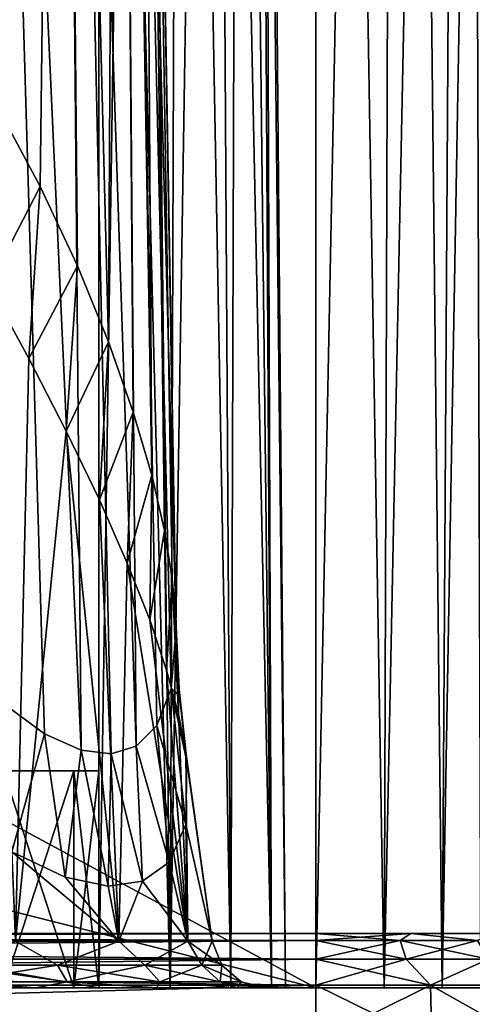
# Model space of a CAD drawing. Header units: millimetres. Extents: x -96 to 96, y -34 to 18.
# Tile 183 of 192: x 71.27 to 75.44, y -27.65 to -18.59. Entities that reach past the tile are written whole.
import ezdxf

# ---------------------------------------------------------------- set-up
doc = ezdxf.new("R2010")
doc.units = ezdxf.units.MM
doc.header["$LTSCALE"] = 65.185185
for name, color, linetype in [('195', 7, 'CONTINUOUS'), ('2', 7, 'CONTINUOUS'), ('203', 7, 'CONTINUOUS'), ('219', 7, 'CONTINUOUS'), ('22', 7, 'CONTINUOUS'), ('239', 7, 'CONTINUOUS'), ('24', 7, 'CONTINUOUS'), ('25', 7, 'CONTINUOUS'), ('253', 7, 'CONTINUOUS'), ('257', 7, 'CONTINUOUS'), ('265', 7, 'CONTINUOUS'), ('266', 7, 'CONTINUOUS'), ('3', 7, 'CONTINUOUS'), ('5', 7, 'CONTINUOUS'), ('557', 7, 'CONTINUOUS'), ('558', 7, 'CONTINUOUS'), ('561', 7, 'CONTINUOUS'), ('563', 7, 'CONTINUOUS'), ('564', 7, 'CONTINUOUS'), ('569', 7, 'CONTINUOUS'), ('570', 7, 'CONTINUOUS'), ('6', 7, 'CONTINUOUS'), ('675', 7, 'CONTINUOUS'), ('676', 7, 'CONTINUOUS'), ('677', 7, 'CONTINUOUS'), ('70', 7, 'CONTINUOUS'), ('71', 7, 'CONTINUOUS'), ('84', 7, 'CONTINUOUS'), ('86', 7, 'CONTINUOUS'), ('88', 7, 'CONTINUOUS'), ('89', 7, 'CONTINUOUS')]:
    doc.layers.add(name, color=color, linetype=linetype)

msp = doc.modelspace()

# ---------------------------------------------------------------- linework, layer by layer
at = {"layer": '195', "color": 7, "linetype": 'Continuous'}
for points in [[(74, -28, -23.4466), (54.25, -28, -23.4466), (74, -27.4738, -23.419), (74, -28, -23.4466)], [(54.25, -28, -23.4466), (54.25, -27.4738, -23.419), (74, -27.4738, -23.419), (54.25, -28, -23.4466)]]:
    msp.add_3dface(points, dxfattribs=at)
at = {"layer": '2', "color": 7, "linetype": 'Continuous'}
for points in [[(74, -27.5, 22.1466), (3.9737, 10.2026, 22.4756), (3.7894, -9.8053, 22.301), (74, -27.5, 22.1466)], [(74, 10.2026, 22.4756), (3.9737, 10.2026, 22.4756), (74, -27.5, 22.1466), (74, 10.2026, 22.4756)], [(3.6186, -27.5, 22.1466), (74, -27.5, 22.1466), (3.7894, -9.8053, 22.301), (3.6186, -27.5, 22.1466)]]:
    msp.add_3dface(points, dxfattribs=at)
at = {"layer": '203', "color": 7, "linetype": 'Continuous'}
for points in [[(75.0697, -28, -23.2455), (74, -28, -23.4466), (75.0597, -27.4738, -23.2198), (75.0697, -28, -23.2455)], [(74, -28, -23.4466), (74, -27.4738, -23.419), (75.0597, -27.4738, -23.2198), (74, -28, -23.4466)], [(75.9748, -27.4738, -22.6496), (75.0697, -28, -23.2455), (75.0597, -27.4738, -23.2198), (75.9748, -27.4738, -22.6496)], [(75.9934, -28, -22.6699), (75.0697, -28, -23.2455), (75.9748, -27.4738, -22.6496), (75.9934, -28, -22.6699)]]:
    msp.add_3dface(points, dxfattribs=at)
at = {"layer": '219', "color": 7, "linetype": 'Continuous'}
for points in [[(74, -27.4738, 23.419), (75.0697, -28, 23.2455), (75.0597, -27.4738, 23.2198), (74, -27.4738, 23.419)], [(74, -28, 23.4466), (75.0697, -28, 23.2455), (74, -27.4738, 23.419), (74, -28, 23.4466)], [(75.0697, -28, 23.2455), (75.9934, -28, 22.6699), (75.0597, -27.4738, 23.2198), (75.0697, -28, 23.2455)], [(75.0597, -27.4738, 23.2198), (75.9934, -28, 22.6699), (75.9748, -27.4738, 22.6496), (75.0597, -27.4738, 23.2198)]]:
    msp.add_3dface(points, dxfattribs=at)
at = {"layer": '22', "color": 7, "linetype": 'Continuous'}
for points in [[(-72, -2, 20), (72, -2, 20), (-72, -27.5, 20.2225), (-72, -2, 20)], [(72, -2, 20), (72, -27.5, 20.2225), (-72, -27.5, 20.2225), (72, -2, 20)]]:
    msp.add_3dface(points, dxfattribs=at)
at = {"layer": '239', "color": 7, "linetype": 'Continuous'}
for points in [[(74, -28, 23.4466), (74, -27.4738, 23.419), (54.25, -27.4738, 23.419), (74, -28, 23.4466)], [(54.25, -28, 23.4466), (74, -28, 23.4466), (54.25, -27.4738, 23.419), (54.25, -28, 23.4466)]]:
    msp.add_3dface(points, dxfattribs=at)
at = {"layer": '24', "color": 7, "linetype": 'Continuous'}
for points in [[(-72, -2, -20), (-72, -27.5, -20.2225), (72, -27.5, -20.2225), (-72, -2, -20)], [(72, -2, -20), (-72, -2, -20), (72, -27.5, -20.2225), (72, -2, -20)]]:
    msp.add_3dface(points, dxfattribs=at)
at = {"layer": '25', "color": 7, "linetype": 'Continuous'}
for points in [[(73.5, -2, -18.5), (73.7225, -27.5, -18.5), (73.7225, -27.5, 18.5), (73.5, -2, -18.5)], [(73.5, -2, 18.5), (73.5, -2, -18.5), (73.7225, -27.5, 18.5), (73.5, -2, 18.5)]]:
    msp.add_3dface(points, dxfattribs=at)
at = {"layer": '253', "color": 7, "linetype": 'Continuous'}
for points in [[(74, -27, 22.9197), (54.25, -27, 22.9197), (54.25, -27.0627, 23.1621), (74, -27, 22.9197)], [(74, -27.0627, 23.1621), (74, -27, 22.9197), (54.25, -27.0627, 23.1621), (74, -27.0627, 23.1621)], [(54.25, -27.235, 23.3437), (74, -27.0627, 23.1621), (54.25, -27.0627, 23.1621), (54.25, -27.235, 23.3437)], [(74, -27.2353, 23.3438), (74, -27.0627, 23.1621), (54.25, -27.235, 23.3437), (74, -27.2353, 23.3438)], [(54.25, -27.4738, 23.419), (74, -27.2353, 23.3438), (54.25, -27.235, 23.3437), (54.25, -27.4738, 23.419)], [(54.25, -27.4738, 23.419), (74, -27.4738, 23.419), (74, -27.2353, 23.3438), (54.25, -27.4738, 23.419)]]:
    msp.add_3dface(points, dxfattribs=at)
at = {"layer": '257', "color": 7, "linetype": 'Continuous'}
for points in [[(74, -27, 22.9197), (74, -27.0627, 23.1621), (74.7796, -27.0627, 23.0453), (74, -27, 22.9197)], [(74.8783, -27, 22.7546), (74, -27, 22.9197), (74.7796, -27.0627, 23.0453), (74.8783, -27, 22.7546)], [(75.4908, -27.0626, 22.7054), (74.8783, -27, 22.7546), (74.7796, -27.0627, 23.0453), (75.4908, -27.0626, 22.7054)], [(75.637, -27, 22.2819), (74.8783, -27, 22.7546), (75.4908, -27.0626, 22.7054), (75.637, -27, 22.2819)], [(74, -27.0627, 23.1621), (74, -27.2353, 23.3438), (74.8328, -27.2352, 23.2191), (74, -27.0627, 23.1621)], [(74.7796, -27.0627, 23.0453), (74, -27.0627, 23.1621), (74.8328, -27.2352, 23.2191), (74.7796, -27.0627, 23.0453)], [(75.4908, -27.0626, 22.7054), (74.7796, -27.0627, 23.0453), (75.5926, -27.2352, 22.856), (75.4908, -27.0626, 22.7054)], [(75.5926, -27.2352, 22.856), (74.7796, -27.0627, 23.0453), (74.8328, -27.2352, 23.2191), (75.5926, -27.2352, 22.856)], [(74, -27.2353, 23.3438), (75.0597, -27.4738, 23.2198), (74.8328, -27.2352, 23.2191), (74, -27.2353, 23.3438)], [(74, -27.4738, 23.419), (75.0597, -27.4738, 23.2198), (74, -27.2353, 23.3438), (74, -27.4738, 23.419)], [(75.0597, -27.4738, 23.2198), (75.5926, -27.2352, 22.856), (74.8328, -27.2352, 23.2191), (75.0597, -27.4738, 23.2198)], [(75.0597, -27.4738, 23.2198), (75.9748, -27.4738, 22.6496), (75.5926, -27.2352, 22.856), (75.0597, -27.4738, 23.2198)]]:
    msp.add_3dface(points, dxfattribs=at)
at = {"layer": '265', "color": 7, "linetype": 'Continuous'}
for points in [[(74, -27, -22.9197), (74.8783, -27, -22.7546), (74, -27.0627, -23.1621), (74, -27, -22.9197)], [(74, -27.0627, -23.1621), (74.8783, -27, -22.7546), (74.7796, -27.0627, -23.0454), (74, -27.0627, -23.1621)], [(74.7796, -27.0627, -23.0454), (74.8783, -27, -22.7546), (75.4908, -27.0627, -22.7055), (74.7796, -27.0627, -23.0454)], [(74.8783, -27, -22.7546), (75.637, -27, -22.2819), (75.4908, -27.0627, -22.7055), (74.8783, -27, -22.7546)], [(74, -27.0627, -23.1621), (74.7796, -27.0627, -23.0454), (74, -27.2353, -23.3438), (74, -27.0627, -23.1621)], [(74, -27.2353, -23.3438), (74.7796, -27.0627, -23.0454), (74.8328, -27.2353, -23.2191), (74, -27.2353, -23.3438)], [(74.7796, -27.0627, -23.0454), (75.4908, -27.0627, -22.7055), (74.8328, -27.2353, -23.2191), (74.7796, -27.0627, -23.0454)], [(74.8328, -27.2353, -23.2191), (75.4908, -27.0627, -22.7055), (75.5926, -27.2353, -22.856), (74.8328, -27.2353, -23.2191)], [(75.0597, -27.4738, -23.2198), (74, -27.4738, -23.419), (74.8328, -27.2353, -23.2191), (75.0597, -27.4738, -23.2198)], [(74, -27.4738, -23.419), (74, -27.2353, -23.3438), (74.8328, -27.2353, -23.2191), (74, -27.4738, -23.419)], [(75.0597, -27.4738, -23.2198), (74.8328, -27.2353, -23.2191), (75.5926, -27.2353, -22.856), (75.0597, -27.4738, -23.2198)], [(75.9748, -27.4738, -22.6496), (75.0597, -27.4738, -23.2198), (75.5926, -27.2353, -22.856), (75.9748, -27.4738, -22.6496)]]:
    msp.add_3dface(points, dxfattribs=at)
at = {"layer": '266', "color": 7, "linetype": 'Continuous'}
for points in [[(54.25, -27, -22.9197), (74, -27.0627, -23.1621), (54.25, -27.0627, -23.1621), (54.25, -27, -22.9197)], [(54.25, -27, -22.9197), (74, -27, -22.9197), (74, -27.0627, -23.1621), (54.25, -27, -22.9197)], [(54.25, -27.0627, -23.1621), (74, -27.2353, -23.3438), (54.25, -27.235, -23.3437), (54.25, -27.0627, -23.1621)], [(74, -27.0627, -23.1621), (74, -27.2353, -23.3438), (54.25, -27.0627, -23.1621), (74, -27.0627, -23.1621)], [(74, -27.4738, -23.419), (54.25, -27.4738, -23.419), (54.25, -27.235, -23.3437), (74, -27.4738, -23.419)], [(74, -27.2353, -23.3438), (74, -27.4738, -23.419), (54.25, -27.235, -23.3437), (74, -27.2353, -23.3438)]]:
    msp.add_3dface(points, dxfattribs=at)
at = {"layer": '3', "color": 7, "linetype": 'Continuous'}
for points in [[(74, 10.2026, 22.4756), (74, -27.5, 22.1466), (74.6301, -27.5, 22.0212), (74, 10.2026, 22.4756)], [(74.756, 10.2026, 22.3252), (74, 10.2026, 22.4756), (74.6301, -27.5, 22.0212), (74.756, 10.2026, 22.3252)], [(75.1643, -27.5, 21.6643), (74.756, 10.2026, 22.3252), (74.6301, -27.5, 22.0212), (75.1643, -27.5, 21.6643)], [(75.397, 10.2026, 21.897), (74.756, 10.2026, 22.3252), (75.1643, -27.5, 21.6643), (75.397, 10.2026, 21.897)], [(75.5212, -27.5, 21.1301), (75.397, 10.2026, 21.897), (75.1643, -27.5, 21.6643), (75.5212, -27.5, 21.1301)], [(75.8252, 10.2026, 21.256), (75.397, 10.2026, 21.897), (75.5212, -27.5, 21.1301), (75.8252, 10.2026, 21.256)]]:
    msp.add_3dface(points, dxfattribs=at)
at = {"layer": '5', "color": 7, "linetype": 'Continuous'}
for points in [[(74, 10.2026, -22.4756), (74.756, 10.2026, -22.3252), (74, -27.5, -22.1466), (74, 10.2026, -22.4756)], [(74, -27.5, -22.1466), (74.756, 10.2026, -22.3252), (74.6301, -27.5, -22.0212), (74, -27.5, -22.1466)], [(74.6301, -27.5, -22.0212), (75.397, 10.2026, -21.897), (75.1643, -27.5, -21.6643), (74.6301, -27.5, -22.0212)], [(74.756, 10.2026, -22.3252), (75.397, 10.2026, -21.897), (74.6301, -27.5, -22.0212), (74.756, 10.2026, -22.3252)], [(75.397, 10.2026, -21.897), (75.8252, 10.2026, -21.256), (75.1643, -27.5, -21.6643), (75.397, 10.2026, -21.897)], [(75.1643, -27.5, -21.6643), (75.8252, 10.2026, -21.256), (75.5212, -27.5, -21.1301), (75.1643, -27.5, -21.6643)]]:
    msp.add_3dface(points, dxfattribs=at)
at = {"layer": '557', "color": 7, "linetype": 'Continuous'}
for points in [[(72.8025, -25.3324, 16.6072), (72.8081, -25.3736, 16.6451), (73.0467, -27.0696, 16.6072), (72.8025, -25.3324, 16.6072)], [(72.8081, -25.3736, 16.6451), (72.813, -25.4141, 16.6831), (73.0467, -27.0696, 16.6072), (72.8081, -25.3736, 16.6451)], [(72.813, -25.4141, 16.6831), (72.802, -25.9946, 17.3237), (73.0467, -27.0696, 16.6072), (72.813, -25.4141, 16.6831)], [(72.802, -25.9946, 17.3237), (72.6501, -26.3412, 17.8653), (72.8229, -27.0696, 17.7321), (72.802, -25.9946, 17.3237)], [(73.0467, -27.0696, 16.6072), (72.802, -25.9946, 17.3237), (72.8229, -27.0696, 17.7321), (73.0467, -27.0696, 16.6072)], [(71.6918, -26.4815, 18.9843), (71.1983, -26.2487, 19.212), (72.1857, -27.0696, 18.6857), (71.6918, -26.4815, 18.9843)], [(72.1857, -27.0696, 18.6857), (71.1983, -26.2487, 19.212), (71.2321, -27.0696, 19.3229), (72.1857, -27.0696, 18.6857)], [(72.6501, -26.3412, 17.8653), (72.4042, -26.5185, 18.3145), (72.8229, -27.0696, 17.7321), (72.6501, -26.3412, 17.8653)], [(72.0878, -26.5625, 18.6818), (71.6918, -26.4815, 18.9843), (72.1857, -27.0696, 18.6857), (72.0878, -26.5625, 18.6818)], [(72.4042, -26.5185, 18.3145), (72.0878, -26.5625, 18.6818), (72.1857, -27.0696, 18.6857), (72.4042, -26.5185, 18.3145)], [(72.8229, -27.0696, 17.7321), (72.4042, -26.5185, 18.3145), (72.1857, -27.0696, 18.6857), (72.8229, -27.0696, 17.7321)]]:
    msp.add_3dface(points, dxfattribs=at)
at = {"layer": '558', "color": 7, "linetype": 'Continuous'}
for points in [[(70.9881, -21.0328, 14.7107), (71.3563, -21.7052, 14.8137), (71.2321, -27.0696, 13.8914), (70.9881, -21.0328, 14.7107)], [(71.3563, -21.7052, 14.8137), (71.7014, -22.3738, 14.9778), (71.2321, -27.0696, 13.8914), (71.3563, -21.7052, 14.8137)], [(71.2321, -27.0696, 13.8914), (71.7014, -22.3738, 14.9778), (72.1857, -27.0696, 14.5286), (71.2321, -27.0696, 13.8914)], [(71.7014, -22.3738, 14.9778), (72.0063, -23.0067, 15.1919), (72.1857, -27.0696, 14.5286), (71.7014, -22.3738, 14.9778)], [(72.0063, -23.0067, 15.1919), (72.2636, -23.5889, 15.4436), (72.1857, -27.0696, 14.5286), (72.0063, -23.0067, 15.1919)], [(72.1857, -27.0696, 14.5286), (72.2636, -23.5889, 15.4436), (72.8229, -27.0696, 15.4823), (72.1857, -27.0696, 14.5286)], [(72.2636, -23.5889, 15.4436), (72.4702, -24.1126, 15.7204), (72.8229, -27.0696, 15.4823), (72.2636, -23.5889, 15.4436)], [(72.4702, -24.1126, 15.7204), (72.6262, -24.5742, 16.0104), (72.8229, -27.0696, 15.4823), (72.4702, -24.1126, 15.7204)], [(72.6262, -24.5742, 16.0104), (72.7361, -24.9803, 16.3084), (72.8229, -27.0696, 15.4823), (72.6262, -24.5742, 16.0104)], [(72.7361, -24.9803, 16.3084), (72.8025, -25.3324, 16.6072), (72.8229, -27.0696, 15.4823), (72.7361, -24.9803, 16.3084)], [(72.8025, -25.3324, 16.6072), (73.0467, -27.0696, 16.6072), (72.8229, -27.0696, 15.4823), (72.8025, -25.3324, 16.6072)]]:
    msp.add_3dface(points, dxfattribs=at)
at = {"layer": '561', "color": 7, "linetype": 'Continuous'}
for points in [[(71.0868, -19.4291, 14.8837), (71.4596, -20.1226, 15.0214), (70.9881, -21.0328, 14.7107), (71.0868, -19.4291, 14.8837)], [(71.4596, -20.1226, 15.0214), (71.3563, -21.7052, 14.8137), (70.9881, -21.0328, 14.7107), (71.4596, -20.1226, 15.0214)], [(71.4596, -20.1226, 15.0214), (71.803, -20.8514, 15.225), (71.3563, -21.7052, 14.8137), (71.4596, -20.1226, 15.0214)], [(71.803, -20.8514, 15.225), (71.7014, -22.3738, 14.9778), (71.3563, -21.7052, 14.8137), (71.803, -20.8514, 15.225)], [(71.803, -20.8514, 15.225), (72.0901, -21.5514, 15.473), (71.7014, -22.3738, 14.9778), (71.803, -20.8514, 15.225)], [(72.0901, -21.5514, 15.473), (72.0063, -23.0067, 15.1919), (71.7014, -22.3738, 14.9778), (72.0901, -21.5514, 15.473)], [(72.0901, -21.5514, 15.473), (72.3178, -22.1986, 15.7486), (72.0063, -23.0067, 15.1919), (72.0901, -21.5514, 15.473)], [(72.3178, -22.1986, 15.7486), (72.2636, -23.5889, 15.4436), (72.0063, -23.0067, 15.1919), (72.3178, -22.1986, 15.7486)], [(72.3178, -22.1986, 15.7486), (72.4883, -22.78, 16.0376), (72.2636, -23.5889, 15.4436), (72.3178, -22.1986, 15.7486)], [(72.4883, -22.78, 16.0376), (72.4702, -24.1126, 15.7204), (72.2636, -23.5889, 15.4436), (72.4883, -22.78, 16.0376)], [(72.4883, -22.78, 16.0376), (72.6062, -23.29, 16.3283), (72.4702, -24.1126, 15.7204), (72.4883, -22.78, 16.0376)], [(72.6062, -23.29, 16.3283), (72.6262, -24.5742, 16.0104), (72.4702, -24.1126, 15.7204), (72.6062, -23.29, 16.3283)], [(72.6062, -23.29, 16.3283), (72.6785, -23.7337, 16.6157), (72.6262, -24.5742, 16.0104), (72.6062, -23.29, 16.3283)], [(72.6785, -23.7337, 16.6157), (72.7361, -24.9803, 16.3084), (72.6262, -24.5742, 16.0104), (72.6785, -23.7337, 16.6157)], [(72.6785, -23.7337, 16.6157), (72.7109, -24.1151, 16.8957), (72.7361, -24.9803, 16.3084), (72.6785, -23.7337, 16.6157)], [(72.7361, -24.9803, 16.3084), (72.7109, -24.1151, 16.8957), (72.7371, -24.7253, 16.7517), (72.7361, -24.9803, 16.3084)], [(72.8025, -25.3324, 16.6072), (72.7361, -24.9803, 16.3084), (72.7371, -24.7253, 16.7517), (72.8025, -25.3324, 16.6072)]]:
    msp.add_3dface(points, dxfattribs=at)
at = {"layer": '563', "color": 7, "linetype": 'Continuous'}
for points in [[(72.7133, -24.1969, 16.9607), (72.6671, -24.7421, 17.4595), (72.7435, -24.807, 16.8216), (72.7133, -24.1969, 16.9607)], [(72.6671, -24.7421, 17.4595), (72.5352, -25.083, 17.8775), (72.802, -25.9946, 17.3237), (72.6671, -24.7421, 17.4595)], [(72.6671, -24.7421, 17.4595), (72.802, -25.9946, 17.3237), (72.813, -25.4141, 16.6831), (72.6671, -24.7421, 17.4595)], [(72.6671, -24.7421, 17.4595), (72.813, -25.4141, 16.6831), (72.7435, -24.807, 16.8216), (72.6671, -24.7421, 17.4595)], [(71.5, -25.1606, 18.9781), (71.0883, -24.859, 19.1361), (71.1983, -26.2487, 19.212), (71.5, -25.1606, 18.9781)], [(72.5352, -25.083, 17.8775), (72.3462, -25.2732, 18.2271), (72.6501, -26.3412, 17.8653), (72.5352, -25.083, 17.8775)], [(72.5352, -25.083, 17.8775), (72.6501, -26.3412, 17.8653), (72.802, -25.9946, 17.3237), (72.5352, -25.083, 17.8775)], [(71.5, -25.1606, 18.9781), (71.1983, -26.2487, 19.212), (71.6918, -26.4815, 18.9843), (71.5, -25.1606, 18.9781)], [(71.838, -25.3114, 18.7676), (71.5, -25.1606, 18.9781), (71.6918, -26.4815, 18.9843), (71.838, -25.3114, 18.7676)], [(72.3462, -25.2732, 18.2271), (72.1149, -25.3447, 18.519), (72.4042, -26.5185, 18.3145), (72.3462, -25.2732, 18.2271)], [(72.3462, -25.2732, 18.2271), (72.4042, -26.5185, 18.3145), (72.6501, -26.3412, 17.8653), (72.3462, -25.2732, 18.2271)], [(71.838, -25.3114, 18.7676), (71.6918, -26.4815, 18.9843), (72.0878, -26.5625, 18.6818), (71.838, -25.3114, 18.7676)], [(72.1149, -25.3447, 18.519), (71.838, -25.3114, 18.7676), (72.0878, -26.5625, 18.6818), (72.1149, -25.3447, 18.519)], [(72.1149, -25.3447, 18.519), (72.0878, -26.5625, 18.6818), (72.4042, -26.5185, 18.3145), (72.1149, -25.3447, 18.519)]]:
    msp.add_3dface(points, dxfattribs=at)
at = {"layer": '564', "color": 7, "linetype": 'Continuous'}
for points in [[(72.7109, -24.1151, 16.8957), (72.7123, -24.1564, 16.9283), (72.7435, -24.807, 16.8216), (72.7109, -24.1151, 16.8957)], [(72.7371, -24.7253, 16.7517), (72.7109, -24.1151, 16.8957), (72.7435, -24.807, 16.8216), (72.7371, -24.7253, 16.7517)], [(72.7123, -24.1564, 16.9283), (72.7133, -24.1969, 16.9607), (72.7435, -24.807, 16.8216), (72.7123, -24.1564, 16.9283)], [(72.8081, -25.3736, 16.6451), (72.8025, -25.3324, 16.6072), (72.7371, -24.7253, 16.7517), (72.8081, -25.3736, 16.6451)], [(72.813, -25.4141, 16.6831), (72.7371, -24.7253, 16.7517), (72.7435, -24.807, 16.8216), (72.813, -25.4141, 16.6831)], [(72.813, -25.4141, 16.6831), (72.8081, -25.3736, 16.6451), (72.7371, -24.7253, 16.7517), (72.813, -25.4141, 16.6831)]]:
    msp.add_3dface(points, dxfattribs=at)
at = {"layer": '569', "color": 7, "linetype": 'Continuous'}
for points in [[(71.2321, -27.0696, 13.8914), (71.6205, -27.2892, 13.9859), (70.6328, -27.2892, 13.6264), (71.2321, -27.0696, 13.8914)], [(71.2321, -27.0696, 13.8914), (72.1857, -27.0696, 14.5286), (71.6205, -27.2892, 13.9859), (71.2321, -27.0696, 13.8914)], [(72.1857, -27.0696, 14.5286), (72.4258, -27.2892, 14.6616), (71.6205, -27.2892, 13.9859), (72.1857, -27.0696, 14.5286)], [(72.1857, -27.0696, 14.5286), (72.8229, -27.0696, 15.4823), (72.4258, -27.2892, 14.6616), (72.1857, -27.0696, 14.5286)], [(72.8229, -27.0696, 15.4823), (72.9514, -27.2892, 15.572), (72.4258, -27.2892, 14.6616), (72.8229, -27.0696, 15.4823)], [(72.8229, -27.0696, 15.4823), (73.0467, -27.0696, 16.6072), (72.9514, -27.2892, 15.572), (72.8229, -27.0696, 15.4823)], [(73.0467, -27.0696, 16.6072), (73.1339, -27.2892, 16.6072), (72.9514, -27.2892, 15.572), (73.0467, -27.0696, 16.6072)], [(71.6205, -27.2892, 13.9859), (70.6638, -27.4443, 13.4506), (70.6328, -27.2892, 13.6264), (71.6205, -27.2892, 13.9859)], [(71.7098, -27.4443, 13.8313), (70.6638, -27.4443, 13.4506), (71.6205, -27.2892, 13.9859), (71.7098, -27.4443, 13.8313)], [(72.4258, -27.2892, 14.6616), (71.7098, -27.4443, 13.8313), (71.6205, -27.2892, 13.9859), (72.4258, -27.2892, 14.6616)], [(72.5625, -27.4443, 14.5469), (71.7098, -27.4443, 13.8313), (72.4258, -27.2892, 14.6616), (72.5625, -27.4443, 14.5469)], [(72.9514, -27.2892, 15.572), (72.5625, -27.4443, 14.5469), (72.4258, -27.2892, 14.6616), (72.9514, -27.2892, 15.572)], [(73.1191, -27.4443, 15.5109), (72.5625, -27.4443, 14.5469), (72.9514, -27.2892, 15.572), (73.1191, -27.4443, 15.5109)], [(73.1339, -27.2892, 16.6072), (73.1191, -27.4443, 15.5109), (72.9514, -27.2892, 15.572), (73.1339, -27.2892, 16.6072)], [(73.3124, -27.4443, 16.6072), (73.1191, -27.4443, 15.5109), (73.1339, -27.2892, 16.6072), (73.3124, -27.4443, 16.6072)], [(71.4216, -27.5, 13.434), (70.1072, -27.5, 13.1725), (70.6638, -27.4443, 13.4506), (71.4216, -27.5, 13.434)], [(71.7098, -27.4443, 13.8313), (71.4216, -27.5, 13.434), (70.6638, -27.4443, 13.4506), (71.7098, -27.4443, 13.8313)], [(72.5359, -27.5, 14.1786), (71.4216, -27.5, 13.434), (71.7098, -27.4443, 13.8313), (72.5359, -27.5, 14.1786)], [(72.5625, -27.4443, 14.5469), (72.5359, -27.5, 14.1786), (71.7098, -27.4443, 13.8313), (72.5625, -27.4443, 14.5469)], [(73.2804, -27.5, 15.2929), (72.5359, -27.5, 14.1786), (72.5625, -27.4443, 14.5469), (73.2804, -27.5, 15.2929)], [(73.1191, -27.4443, 15.5109), (73.2804, -27.5, 15.2929), (72.5625, -27.4443, 14.5469), (73.1191, -27.4443, 15.5109)], [(73.3124, -27.4443, 16.6072), (73.2804, -27.5, 15.2929), (73.1191, -27.4443, 15.5109), (73.3124, -27.4443, 16.6072)], [(73.5418, -27.5, 16.6072), (73.2804, -27.5, 15.2929), (73.3124, -27.4443, 16.6072), (73.5418, -27.5, 16.6072)]]:
    msp.add_3dface(points, dxfattribs=at)
at = {"layer": '570', "color": 7, "linetype": 'Continuous'}
for points in [[(71.2321, -27.0696, 19.3229), (70.6328, -27.2892, 19.5879), (71.6205, -27.2892, 19.2284), (71.2321, -27.0696, 19.3229)], [(72.1857, -27.0696, 18.6857), (71.2321, -27.0696, 19.3229), (71.6205, -27.2892, 19.2284), (72.1857, -27.0696, 18.6857)], [(72.1857, -27.0696, 18.6857), (71.6205, -27.2892, 19.2284), (72.4258, -27.2892, 18.5527), (72.1857, -27.0696, 18.6857)], [(72.8229, -27.0696, 17.7321), (72.1857, -27.0696, 18.6857), (72.4258, -27.2892, 18.5527), (72.8229, -27.0696, 17.7321)], [(72.8229, -27.0696, 17.7321), (72.4258, -27.2892, 18.5527), (72.9514, -27.2892, 17.6424), (72.8229, -27.0696, 17.7321)], [(73.0467, -27.0696, 16.6072), (72.8229, -27.0696, 17.7321), (73.1339, -27.2892, 16.6072), (73.0467, -27.0696, 16.6072)], [(73.1339, -27.2892, 16.6072), (72.8229, -27.0696, 17.7321), (72.9514, -27.2892, 17.6424), (73.1339, -27.2892, 16.6072)], [(70.6328, -27.2892, 19.5879), (71.7098, -27.4443, 19.383), (71.6205, -27.2892, 19.2284), (70.6328, -27.2892, 19.5879)], [(70.6638, -27.4443, 19.7637), (71.7098, -27.4443, 19.383), (70.6328, -27.2892, 19.5879), (70.6638, -27.4443, 19.7637)], [(71.6205, -27.2892, 19.2284), (72.5625, -27.4443, 18.6675), (72.4258, -27.2892, 18.5527), (71.6205, -27.2892, 19.2284)], [(71.7098, -27.4443, 19.383), (72.5625, -27.4443, 18.6675), (71.6205, -27.2892, 19.2284), (71.7098, -27.4443, 19.383)], [(72.4258, -27.2892, 18.5527), (73.1191, -27.4443, 17.7034), (72.9514, -27.2892, 17.6424), (72.4258, -27.2892, 18.5527)], [(72.5625, -27.4443, 18.6675), (73.1191, -27.4443, 17.7034), (72.4258, -27.2892, 18.5527), (72.5625, -27.4443, 18.6675)], [(73.3124, -27.4443, 16.6072), (73.1339, -27.2892, 16.6072), (72.9514, -27.2892, 17.6424), (73.3124, -27.4443, 16.6072)], [(73.1191, -27.4443, 17.7034), (73.3124, -27.4443, 16.6072), (72.9514, -27.2892, 17.6424), (73.1191, -27.4443, 17.7034)], [(70.1072, -27.5, 20.0418), (71.4216, -27.5, 19.7803), (70.6638, -27.4443, 19.7637), (70.1072, -27.5, 20.0418)], [(70.6638, -27.4443, 19.7637), (71.4216, -27.5, 19.7803), (71.7098, -27.4443, 19.383), (70.6638, -27.4443, 19.7637)], [(71.4216, -27.5, 19.7803), (72.5359, -27.5, 19.0358), (71.7098, -27.4443, 19.383), (71.4216, -27.5, 19.7803)], [(71.7098, -27.4443, 19.383), (72.5359, -27.5, 19.0358), (72.5625, -27.4443, 18.6675), (71.7098, -27.4443, 19.383)], [(72.5359, -27.5, 19.0358), (73.2804, -27.5, 17.9214), (72.5625, -27.4443, 18.6675), (72.5359, -27.5, 19.0358)], [(72.5625, -27.4443, 18.6675), (73.2804, -27.5, 17.9214), (73.1191, -27.4443, 17.7034), (72.5625, -27.4443, 18.6675)], [(73.5418, -27.5, 16.6072), (73.3124, -27.4443, 16.6072), (73.1191, -27.4443, 17.7034), (73.5418, -27.5, 16.6072)], [(73.2804, -27.5, 17.9214), (73.5418, -27.5, 16.6072), (73.1191, -27.4443, 17.7034), (73.2804, -27.5, 17.9214)]]:
    msp.add_3dface(points, dxfattribs=at)
at = {"layer": '6', "color": 7, "linetype": 'Continuous'}
for points in [[(3.8118, -7.4278, -22.3217), (74, 10.2026, -22.4756), (3.6186, -27.5, -22.1466), (3.8118, -7.4278, -22.3217)], [(74, 10.2026, -22.4756), (74, -27.5, -22.1466), (3.6186, -27.5, -22.1466), (74, 10.2026, -22.4756)]]:
    msp.add_3dface(points, dxfattribs=at)
at = {"layer": '675', "color": 7, "linetype": 'Continuous'}
for points in [[(71.7716, -25.5, -16.648), (71.1213, -25.5, -17.6213), (71.7716, -25.5, -14.352), (71.7716, -25.5, -16.648)], [(71.7716, -25.5, -14.352), (71.1213, -25.5, -17.6213), (71.1213, -25.5, -13.3787), (71.7716, -25.5, -14.352)], [(72, -25.5, -15.5), (71.7716, -25.5, -16.648), (71.7716, -25.5, -14.352), (72, -25.5, -15.5)]]:
    msp.add_3dface(points, dxfattribs=at)
at = {"layer": '676', "color": 7, "linetype": 'Continuous'}
for points in [[(71.7716, -27.5, -14.3519), (71.7716, -25.5, -14.352), (71.1213, -25.5, -13.3787), (71.7716, -27.5, -14.3519)], [(71.1213, -27.5, -13.3787), (71.7716, -27.5, -14.3519), (71.1213, -25.5, -13.3787), (71.1213, -27.5, -13.3787)], [(72, -27.5, -15.5), (72, -25.5, -15.5), (71.7716, -25.5, -14.352), (72, -27.5, -15.5)], [(71.7716, -27.5, -14.3519), (72, -27.5, -15.5), (71.7716, -25.5, -14.352), (71.7716, -27.5, -14.3519)]]:
    msp.add_3dface(points, dxfattribs=at)
at = {"layer": '677', "color": 7, "linetype": 'Continuous'}
for points in [[(71.1213, -27.5, -17.6213), (71.1213, -25.5, -17.6213), (71.7716, -25.5, -16.648), (71.1213, -27.5, -17.6213)], [(71.7716, -27.5, -16.6481), (71.1213, -27.5, -17.6213), (71.7716, -25.5, -16.648), (71.7716, -27.5, -16.6481)], [(71.7716, -27.5, -16.6481), (71.7716, -25.5, -16.648), (72, -25.5, -15.5), (71.7716, -27.5, -16.6481)], [(72, -27.5, -15.5), (71.7716, -27.5, -16.6481), (72, -25.5, -15.5), (72, -27.5, -15.5)]]:
    msp.add_3dface(points, dxfattribs=at)
at = {"layer": '70', "color": 7, "linetype": 'Continuous'}
for points in [[(72.6592, -27.5, 20.0914), (72, -27.5, 20.2225), (72.3882, -2, 19.9489), (72.6592, -27.5, 20.0914)], [(72, -27.5, 20.2225), (72, -2, 20), (72.3882, -2, 19.9489), (72, -27.5, 20.2225)], [(72.75, -2, 19.799), (72.6592, -27.5, 20.0914), (72.3882, -2, 19.9489), (72.75, -2, 19.799)], [(73.0607, -2, 19.5607), (72.6592, -27.5, 20.0914), (72.75, -2, 19.799), (73.0607, -2, 19.5607)], [(73.218, -27.5, 19.718), (72.6592, -27.5, 20.0914), (73.0607, -2, 19.5607), (73.218, -27.5, 19.718)], [(73.299, -2, 19.25), (73.218, -27.5, 19.718), (73.0607, -2, 19.5607), (73.299, -2, 19.25)], [(73.5914, -27.5, 19.1592), (73.218, -27.5, 19.718), (73.299, -2, 19.25), (73.5914, -27.5, 19.1592)], [(73.4489, -2, 18.8882), (73.5914, -27.5, 19.1592), (73.299, -2, 19.25), (73.4489, -2, 18.8882)], [(73.5, -2, 18.5), (73.5914, -27.5, 19.1592), (73.4489, -2, 18.8882), (73.5, -2, 18.5)], [(73.5, -2, 18.5), (73.7225, -27.5, 18.5), (73.5914, -27.5, 19.1592), (73.5, -2, 18.5)]]:
    msp.add_3dface(points, dxfattribs=at)
at = {"layer": '71', "color": 7, "linetype": 'Continuous'}
for points in [[(72, -2, -20), (72, -27.5, -20.2225), (72.6592, -27.5, -20.0914), (72, -2, -20)], [(72, -2, -20), (72.6592, -27.5, -20.0914), (72.3882, -2, -19.9489), (72, -2, -20)], [(72.3882, -2, -19.9489), (72.6592, -27.5, -20.0914), (72.75, -2, -19.799), (72.3882, -2, -19.9489)], [(72.6592, -27.5, -20.0914), (73.218, -27.5, -19.718), (72.75, -2, -19.799), (72.6592, -27.5, -20.0914)], [(72.75, -2, -19.799), (73.218, -27.5, -19.718), (73.0607, -2, -19.5607), (72.75, -2, -19.799)], [(73.218, -27.5, -19.718), (73.5914, -27.5, -19.1592), (73.0607, -2, -19.5607), (73.218, -27.5, -19.718)], [(73.0607, -2, -19.5607), (73.5914, -27.5, -19.1592), (73.299, -2, -19.25), (73.0607, -2, -19.5607)], [(73.299, -2, -19.25), (73.5914, -27.5, -19.1592), (73.4489, -2, -18.8882), (73.299, -2, -19.25)], [(73.5914, -27.5, -19.1592), (73.7225, -27.5, -18.5), (73.4489, -2, -18.8882), (73.5914, -27.5, -19.1592)], [(73.7225, -27.5, -18.5), (73.5, -2, -18.5), (73.4489, -2, -18.8882), (73.7225, -27.5, -18.5)]]:
    msp.add_3dface(points, dxfattribs=at)
at = {"layer": '84', "color": 7, "linetype": 'Continuous'}
for points in [[(73.3466, -27.5, 20.3466), (-49.605, -27.5, 20.2305), (-73.3466, -27.5, 20.3466), (73.3466, -27.5, 20.3466)], [(-73.3466, -27.5, -20.3466), (49.605, -27.5, -20.2305), (73.3466, -27.5, -20.3466), (-73.3466, -27.5, -20.3466)], [(-49.605, -27.5, 20.2305), (73.3466, -27.5, 20.3466), (50.2064, -27.5, 20.263), (-49.605, -27.5, 20.2305)], [(50.395, -27.5, -20.2305), (73.3466, -27.5, -20.3466), (49.605, -27.5, -20.2305), (50.395, -27.5, -20.2305)], [(50.2064, -27.5, 20.263), (73.3466, -27.5, 20.3466), (50.9756, -27.5, 19.9829), (50.2064, -27.5, 20.263)], [(73.3466, -27.5, -20.3466), (50.395, -27.5, -20.2305), (69, -27.5, -18.5), (73.3466, -27.5, -20.3466)], [(50.9756, -27.5, 19.9829), (73.3466, -27.5, 20.3466), (51.5372, -27.5, 19.3874), (50.9756, -27.5, 19.9829)], [(51.5372, -27.5, 19.3874), (73.3466, -27.5, 20.3466), (51.772, -27.5, 18.6033), (51.5372, -27.5, 19.3874)], [(73.3466, -27.5, 20.3466), (70.1072, -27.5, 20.0418), (51.772, -27.5, 18.6033), (73.3466, -27.5, 20.3466)], [(70.148, -27.5, -18.2716), (73.3466, -27.5, -20.3466), (69, -27.5, -18.5), (70.148, -27.5, -18.2716)], [(70.1072, -27.5, 20.0418), (73.3466, -27.5, 20.3466), (71.4216, -27.5, 19.7803), (70.1072, -27.5, 20.0418)], [(70.1072, -27.5, 13.1725), (71.4216, -27.5, 13.434), (70.148, -27.5, -12.7284), (70.1072, -27.5, 13.1725)], [(71.1213, -27.5, -17.6213), (73.3466, -27.5, -20.3466), (70.148, -27.5, -18.2716), (71.1213, -27.5, -17.6213)], [(70.148, -27.5, -12.7284), (71.4216, -27.5, 13.434), (71.1213, -27.5, -13.3787), (70.148, -27.5, -12.7284)], [(71.1213, -27.5, -13.3787), (71.4216, -27.5, 13.434), (71.7716, -27.5, -14.3519), (71.1213, -27.5, -13.3787)], [(71.7716, -27.5, -16.6481), (73.3466, -27.5, -20.3466), (71.1213, -27.5, -17.6213), (71.7716, -27.5, -16.6481)], [(71.4216, -27.5, 19.7803), (73.3466, -27.5, 20.3466), (72.5359, -27.5, 19.0358), (71.4216, -27.5, 19.7803)], [(71.4216, -27.5, 13.434), (72.5359, -27.5, 14.1786), (71.7716, -27.5, -14.3519), (71.4216, -27.5, 13.434)], [(72, -27.5, -15.5), (73.3466, -27.5, -20.3466), (71.7716, -27.5, -16.6481), (72, -27.5, -15.5)], [(71.7716, -27.5, -14.3519), (72.5359, -27.5, 14.1786), (72, -27.5, -15.5), (71.7716, -27.5, -14.3519)], [(73.2804, -27.5, 15.2929), (73.3466, -27.5, -20.3466), (72, -27.5, -15.5), (73.2804, -27.5, 15.2929)], [(72.5359, -27.5, 14.1786), (73.2804, -27.5, 15.2929), (72, -27.5, -15.5), (72.5359, -27.5, 14.1786)], [(72.5359, -27.5, 19.0358), (73.3466, -27.5, 20.3466), (73.2804, -27.5, 17.9214), (72.5359, -27.5, 19.0358)], [(73.2804, -27.5, 17.9214), (73.3466, -27.5, 20.3466), (73.5418, -27.5, 16.6072), (73.2804, -27.5, 17.9214)], [(73.5418, -27.5, 16.6072), (73.3466, -27.5, -20.3466), (73.2804, -27.5, 15.2929), (73.5418, -27.5, 16.6072)], [(73.3466, -27.5, 20.3466), (73.5966, -27.5, 20.2796), (73.5418, -27.5, 16.6072), (73.3466, -27.5, 20.3466)], [(73.3466, -27.5, -20.3466), (73.5966, -27.5, 20.2796), (73.5966, -27.5, -20.2796), (73.3466, -27.5, -20.3466)], [(73.5966, -27.5, 20.2796), (73.3466, -27.5, -20.3466), (73.5418, -27.5, 16.6072), (73.5966, -27.5, 20.2796)], [(73.5966, -27.5, 20.2796), (73.7796, -27.5, 20.0966), (73.5966, -27.5, -20.2796), (73.5966, -27.5, 20.2796)], [(73.5966, -27.5, -20.2796), (73.7796, -27.5, 20.0966), (73.7796, -27.5, -20.0966), (73.5966, -27.5, -20.2796)], [(73.8466, -27.5, 19.8466), (73.8466, -27.5, -19.8466), (73.7796, -27.5, -20.0966), (73.8466, -27.5, 19.8466)], [(73.7796, -27.5, 20.0966), (73.8466, -27.5, 19.8466), (73.7796, -27.5, -20.0966), (73.7796, -27.5, 20.0966)]]:
    msp.add_3dface(points, dxfattribs=at)
at = {"layer": '86', "color": 7, "linetype": 'Continuous'}
for points in [[(74, -27, -22.3903), (54.25, -27, -22.9197), (54.25, -27, -22.3903), (74, -27, -22.3903)], [(74, -27, -22.9197), (54.25, -27, -22.9197), (74, -27, -22.3903), (74, -27, -22.9197)], [(54.25, -27, 22.9197), (74, -27, 22.9197), (54.25, -27, 22.3903), (54.25, -27, 22.9197)], [(54.25, -27, 22.3903), (74, -27, 22.9197), (74, -27, 22.3903), (54.25, -27, 22.3903)], [(74.8985, -27, -22.1631), (74, -27, -22.9197), (74, -27, -22.3903), (74.8985, -27, -22.1631)], [(74.8783, -27, -22.7546), (74, -27, -22.9197), (74.8985, -27, -22.1631), (74.8783, -27, -22.7546)], [(74, -27, 22.9197), (74.8783, -27, 22.7546), (74, -27, 22.3903), (74, -27, 22.9197)], [(74, -27, 22.3903), (74.8783, -27, 22.7546), (74.8985, -27, 22.1631), (74, -27, 22.3903)], [(75.5811, -27, -21.5361), (74.8783, -27, -22.7546), (74.8985, -27, -22.1631), (75.5811, -27, -21.5361)], [(75.637, -27, -22.2819), (74.8783, -27, -22.7546), (75.5811, -27, -21.5361), (75.637, -27, -22.2819)], [(74.8783, -27, 22.7546), (75.637, -27, 22.2819), (74.8985, -27, 22.1631), (74.8783, -27, 22.7546)], [(74.8985, -27, 22.1631), (75.637, -27, 22.2819), (75.5811, -27, 21.5361), (74.8985, -27, 22.1631)]]:
    msp.add_3dface(points, dxfattribs=at)
at = {"layer": '88', "color": 7, "linetype": 'Continuous'}
for points in [[(70.8854, -4.4913, 15.1), (71.6507, -4.4913, 15.4685), (71.0868, -19.4291, 14.8837), (70.8854, -4.4913, 15.1)], [(71.0868, -19.4291, 14.8837), (71.6507, -4.4913, 15.4685), (71.4596, -20.1226, 15.0214), (71.0868, -19.4291, 14.8837)], [(71.4596, -20.1226, 15.0214), (71.6507, -4.4913, 15.4685), (71.803, -20.8514, 15.225), (71.4596, -20.1226, 15.0214)], [(71.803, -20.8514, 15.225), (71.6507, -4.4913, 15.4685), (72.0901, -21.5514, 15.473), (71.803, -20.8514, 15.225)], [(71.6507, -4.4913, 15.4685), (72.1803, -4.4913, 16.1326), (72.0901, -21.5514, 15.473), (71.6507, -4.4913, 15.4685)], [(72.0901, -21.5514, 15.473), (72.1803, -4.4913, 16.1326), (72.3178, -22.1986, 15.7486), (72.0901, -21.5514, 15.473)], [(72.1803, -4.4913, 16.1326), (72.3693, -4.4913, 16.9607), (72.4883, -22.78, 16.0376), (72.1803, -4.4913, 16.1326)], [(72.3178, -22.1986, 15.7486), (72.1803, -4.4913, 16.1326), (72.4883, -22.78, 16.0376), (72.3178, -22.1986, 15.7486)], [(72.4883, -22.78, 16.0376), (72.3693, -4.4913, 16.9607), (72.6062, -23.29, 16.3283), (72.4883, -22.78, 16.0376)], [(72.3693, -4.4913, 16.9607), (72.7109, -24.1151, 16.8957), (72.6785, -23.7337, 16.6157), (72.3693, -4.4913, 16.9607)], [(72.6062, -23.29, 16.3283), (72.3693, -4.4913, 16.9607), (72.6785, -23.7337, 16.6157), (72.6062, -23.29, 16.3283)], [(72.7133, -24.1969, 16.9607), (72.7123, -24.1564, 16.9283), (72.3693, -4.4913, 16.9607), (72.7133, -24.1969, 16.9607)], [(72.7123, -24.1564, 16.9283), (72.7109, -24.1151, 16.8957), (72.3693, -4.4913, 16.9607), (72.7123, -24.1564, 16.9283)]]:
    msp.add_3dface(points, dxfattribs=at)
at = {"layer": '89', "color": 7, "linetype": 'Continuous'}
for points in [[(71.0883, -24.859, 19.1361), (71.5, -25.1606, 18.9781), (70.8854, -4.4913, 18.8214), (71.0883, -24.859, 19.1361)], [(70.8854, -4.4913, 18.8214), (71.838, -25.3114, 18.7676), (71.6507, -4.4913, 18.4529), (70.8854, -4.4913, 18.8214)], [(71.5, -25.1606, 18.9781), (71.838, -25.3114, 18.7676), (70.8854, -4.4913, 18.8214), (71.5, -25.1606, 18.9781)], [(71.838, -25.3114, 18.7676), (72.1149, -25.3447, 18.519), (71.6507, -4.4913, 18.4529), (71.838, -25.3114, 18.7676)], [(71.6507, -4.4913, 18.4529), (72.3462, -25.2732, 18.2271), (72.1803, -4.4913, 17.7888), (71.6507, -4.4913, 18.4529)], [(72.1149, -25.3447, 18.519), (72.3462, -25.2732, 18.2271), (71.6507, -4.4913, 18.4529), (72.1149, -25.3447, 18.519)], [(72.6671, -24.7421, 17.4595), (72.7133, -24.1969, 16.9607), (72.1803, -4.4913, 17.7888), (72.6671, -24.7421, 17.4595)], [(72.7133, -24.1969, 16.9607), (72.3693, -4.4913, 16.9607), (72.1803, -4.4913, 17.7888), (72.7133, -24.1969, 16.9607)], [(72.3462, -25.2732, 18.2271), (72.5352, -25.083, 17.8775), (72.1803, -4.4913, 17.7888), (72.3462, -25.2732, 18.2271)], [(72.5352, -25.083, 17.8775), (72.6671, -24.7421, 17.4595), (72.1803, -4.4913, 17.7888), (72.5352, -25.083, 17.8775)]]:
    msp.add_3dface(points, dxfattribs=at)

doc.saveas('drawing.dxf')
